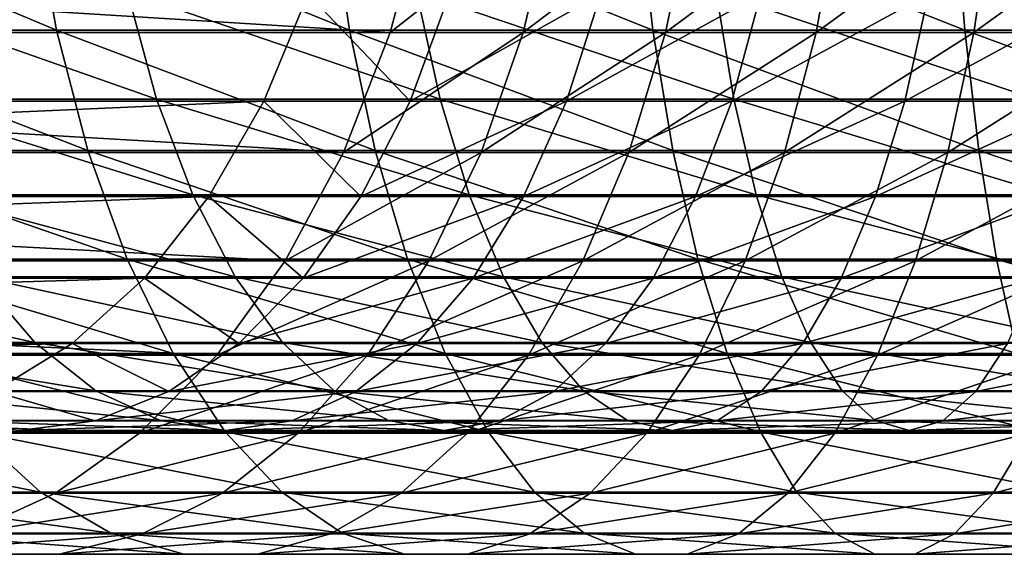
# Model space of a CAD drawing. Header units: metres. Extents: x -62 to 150, y -92 to 92.
# Tile 248 of 256: x 82.49 to 94.18, y -10.97 to -4.62. Entities that reach past the tile are written whole.
import ezdxf

# ---------------------------------------------------------------- set-up
doc = ezdxf.new("R2010")
doc.units = ezdxf.units.M
doc.layers.add('solid_500615', color=7, linetype='CONTINUOUS')

msp = doc.modelspace()

# ---------------------------------------------------------------- linework, layer by layer
at = {"layer": 'solid_500615'}
for points in [[(86.888771, -4.775686, -61.941223), (61.909496, -4.775686, -84.711288), (62.31477, -3.243879, -85.155876)], [(87.294044, -3.243879, -62.385815), (86.888771, -4.775686, -61.941223), (62.31477, -3.243879, -85.155876)], [(82.926659, -4.747501, -40.777466), (82.65509, -3.21399, -40.245552), (79.286926, -3.21399, -42.158733)], [(79.604713, -4.747501, -42.664394), (82.926659, -4.747501, -40.777466), (79.286926, -3.21399, -42.158733)], [(86.403229, -4.747501, -39.193398), (86.180031, -3.21399, -38.639442), (82.65509, -3.21399, -40.245552)], [(82.926659, -4.747501, -40.777466), (86.403229, -4.747501, -39.193398), (82.65509, -3.21399, -40.245552)], [(90.006882, -4.747501, -37.92474), (89.833824, -3.21399, -37.35313), (86.180031, -3.21399, -38.639442)], [(86.403229, -4.747501, -39.193398), (90.006882, -4.747501, -37.92474), (86.180031, -3.21399, -38.639442)], [(88.831917, -3.243879, -61.104496), (86.888771, -4.775686, -61.941223), (87.294044, -3.243879, -62.385815)], [(88.831917, -3.243879, -61.104496), (88.467781, -4.775686, -60.625629), (86.888771, -4.775686, -61.941223)], [(90.477623, -3.243879, -59.965), (90.157516, -4.775686, -59.455654), (88.467781, -4.775686, -60.625629)], [(88.831917, -3.243879, -61.104496), (90.477623, -3.243879, -59.965), (88.467781, -4.775686, -60.625629)], [(93.709061, -4.747501, -36.981541), (93.587517, -3.21399, -36.396809), (89.833824, -3.21399, -37.35313)], [(90.006882, -4.747501, -37.92474), (93.709061, -4.747501, -36.981541), (89.833824, -3.21399, -37.35313)], [(92.21814, -3.243879, -58.976353), (91.944595, -4.775686, -58.440559), (90.157516, -4.775686, -59.455654)], [(90.477623, -3.243879, -59.965), (92.21814, -3.243879, -58.976353), (90.157516, -4.775686, -59.455654)], [(94.039673, -3.243879, -58.146389), (93.81485, -4.775686, -57.588394), (91.944595, -4.775686, -58.440559)], [(92.21814, -3.243879, -58.976353), (94.039673, -3.243879, -58.146389), (91.944595, -4.775686, -58.440559)], [(97.480453, -4.747501, -36.371269), (97.411385, -3.21399, -35.778046), (93.587517, -3.21399, -36.396809)], [(93.709061, -4.747501, -36.981541), (97.480453, -4.747501, -36.371269), (93.587517, -3.21399, -36.396809)], [(95.927788, -3.243879, -57.481682), (95.753471, -4.775686, -56.905903), (93.81485, -4.775686, -57.588394)], [(94.039673, -3.243879, -58.146389), (95.927788, -3.243879, -57.481682), (93.81485, -4.775686, -57.588394)], [(85.914627, -4.315569, -60.872566), (60.935352, -4.315569, -83.642632), (60.409771, -5.587581, -83.066055)], [(85.389046, -5.587581, -60.29599), (85.914627, -4.315569, -60.872566), (60.409771, -5.587581, -83.066055)], [(80.492523, -4.291622, -43.816204), (83.770477, -4.291622, -41.972359), (84.115181, -5.565835, -42.668266)], [(80.492523, -4.291622, -43.816204), (84.115181, -5.565835, -42.668266), (80.900414, -5.565835, -44.477047)], [(83.770477, -4.291622, -41.972359), (87.201973, -4.291622, -40.433033), (87.480499, -5.565835, -41.157978)], [(83.770477, -4.291622, -41.972359), (87.480499, -5.565835, -41.157978), (84.115181, -5.565835, -42.668266)], [(87.123413, -5.587581, -58.851185), (85.914627, -4.315569, -60.872566), (85.389046, -5.587581, -60.29599)], [(87.123413, -5.587581, -58.851185), (87.593132, -4.315569, -59.474121), (85.914627, -4.315569, -60.872566)], [(87.123413, -5.587581, -58.851185), (89.389374, -4.315569, -58.230526), (87.593132, -4.315569, -59.474121)], [(87.123413, -5.587581, -58.851185), (88.979584, -5.587581, -57.566605), (89.389374, -4.315569, -58.230526)], [(87.201973, -4.291622, -40.433033), (90.758804, -4.291622, -39.210876), (90.96875, -5.565835, -39.958595)], [(87.201973, -4.291622, -40.433033), (90.96875, -5.565835, -39.958595), (87.480499, -5.565835, -41.157978)], [(88.979584, -5.587581, -57.566605), (91.289108, -4.315569, -57.151634), (89.389374, -4.315569, -58.230526)], [(88.979584, -5.587581, -57.566605), (90.942795, -5.587581, -56.452473), (91.289108, -4.315569, -57.151634)], [(90.758804, -4.291622, -39.210876), (94.41172, -4.291622, -38.315945), (94.551262, -5.565835, -39.079964)], [(90.758804, -4.291622, -39.210876), (94.551262, -5.565835, -39.079964), (90.96875, -5.565835, -39.958595)], [(90.942795, -5.587581, -56.452473), (93.277283, -4.315569, -56.246002), (91.289108, -4.315569, -57.151634)], [(90.942795, -5.587581, -56.452473), (92.997444, -5.587581, -55.517635), (93.277283, -4.315569, -56.246002)], [(92.997444, -5.587581, -55.517635), (95.338135, -4.315569, -55.520809), (93.277283, -4.315569, -56.246002)], [(92.997444, -5.587581, -55.517635), (95.127197, -5.587581, -54.769531), (95.338135, -4.315569, -55.520809)], [(86.334084, -6.200599, -61.332714), (61.354809, -6.200599, -84.102776), (61.909496, -4.775686, -84.711288)], [(86.888771, -4.775686, -61.941223), (86.334084, -6.200599, -61.332714), (61.909496, -4.775686, -84.711288)], [(83.299225, -6.174748, -41.507195), (82.926659, -4.747501, -40.777466), (79.604713, -4.747501, -42.664394)], [(80.040688, -6.174748, -43.358101), (83.299225, -6.174748, -41.507195), (79.604713, -4.747501, -42.664394)], [(86.709427, -6.174748, -39.953362), (86.403229, -4.747501, -39.193398), (82.926659, -4.747501, -40.777466)], [(83.299225, -6.174748, -41.507195), (86.709427, -6.174748, -39.953362), (82.926659, -4.747501, -40.777466)], [(88.467781, -4.775686, -60.625629), (86.334084, -6.200599, -61.332714), (86.888771, -4.775686, -61.941223)], [(88.467781, -4.775686, -60.625629), (87.969398, -6.200599, -59.970211), (86.334084, -6.200599, -61.332714)], [(90.244293, -6.174748, -38.70892), (90.006882, -4.747501, -37.92474), (86.403229, -4.747501, -39.193398)], [(86.709427, -6.174748, -39.953362), (90.244293, -6.174748, -38.70892), (86.403229, -4.747501, -39.193398)], [(90.157516, -4.775686, -59.455654), (89.719383, -6.200599, -58.758514), (87.969398, -6.200599, -59.970211)], [(88.467781, -4.775686, -60.625629), (90.157516, -4.775686, -59.455654), (87.969398, -6.200599, -59.970211)], [(91.944595, -4.775686, -58.440559), (91.570183, -6.200599, -57.707222), (89.719383, -6.200599, -58.758514)], [(90.157516, -4.775686, -59.455654), (91.944595, -4.775686, -58.440559), (89.719383, -6.200599, -58.758514)], [(93.875809, -6.174748, -37.783722), (93.709061, -4.747501, -36.981541), (90.006882, -4.747501, -37.92474)], [(90.244293, -6.174748, -38.70892), (93.875809, -6.174748, -37.783722), (90.006882, -4.747501, -37.92474)], [(93.81485, -4.775686, -57.588394), (93.507133, -6.200599, -56.824669), (91.570183, -6.200599, -57.707222)], [(91.944595, -4.775686, -58.440559), (93.81485, -4.775686, -57.588394), (91.570183, -6.200599, -57.707222)], [(95.753471, -4.775686, -56.905903), (95.514885, -6.200599, -56.117844), (93.507133, -6.200599, -56.824669)], [(93.81485, -4.775686, -57.588394), (95.753471, -4.775686, -56.905903), (93.507133, -6.200599, -56.824669)], [(97.575203, -6.174748, -37.185104), (97.480453, -4.747501, -36.371269), (93.709061, -4.747501, -36.981541)], [(93.875809, -6.174748, -37.783722), (97.575203, -6.174748, -37.185104), (93.709061, -4.747501, -36.981541)], [(85.389046, -5.587581, -60.29599), (60.409771, -5.587581, -83.066055), (59.756489, -6.721734, -82.349388)], [(84.735764, -6.721734, -59.579323), (85.389046, -5.587581, -60.29599), (59.756489, -6.721734, -82.349388)], [(80.900414, -5.565835, -44.477047), (84.544197, -6.702725, -43.534386), (81.408081, -6.702725, -45.299526)], [(80.900414, -5.565835, -44.477047), (84.115181, -5.565835, -42.668266), (84.544197, -6.702725, -43.534386)], [(84.115181, -5.565835, -42.668266), (87.827164, -6.702725, -42.060249), (84.544197, -6.702725, -43.534386)], [(84.115181, -5.565835, -42.668266), (87.480499, -5.565835, -41.157978), (87.827164, -6.702725, -42.060249)], [(86.539581, -6.721734, -58.076881), (85.389046, -5.587581, -60.29599), (84.735764, -6.721734, -59.579323)], [(86.539581, -6.721734, -58.076881), (87.123413, -5.587581, -58.851185), (85.389046, -5.587581, -60.29599)], [(86.539581, -6.721734, -58.076881), (88.979584, -5.587581, -57.566605), (87.123413, -5.587581, -58.851185)], [(86.539581, -6.721734, -58.076881), (88.470253, -6.721734, -56.741364), (88.979584, -5.587581, -57.566605)], [(87.480499, -5.565835, -41.157978), (91.230049, -6.702725, -40.889206), (87.827164, -6.702725, -42.060249)], [(87.480499, -5.565835, -41.157978), (90.96875, -5.565835, -39.958595), (91.230049, -6.702725, -40.889206)], [(88.470253, -6.721734, -56.741364), (90.942795, -5.587581, -56.452473), (88.979584, -5.587581, -57.566605)], [(88.470253, -6.721734, -56.741364), (90.512367, -6.721734, -55.58342), (90.942795, -5.587581, -56.452473)], [(90.512367, -6.721734, -55.58342), (92.997444, -5.587581, -55.517635), (90.942795, -5.587581, -56.452473)], [(90.512367, -6.721734, -55.58342), (92.649651, -6.721734, -54.612286), (92.997444, -5.587581, -55.517635)], [(90.96875, -5.565835, -39.958595), (94.72493, -6.702725, -40.030865), (91.230049, -6.702725, -40.889206)], [(90.96875, -5.565835, -39.958595), (94.551262, -5.565835, -39.079964), (94.72493, -6.702725, -40.030865)], [(92.649651, -6.721734, -54.612286), (95.127197, -5.587581, -54.769531), (92.997444, -5.587581, -55.517635)], [(92.649651, -6.721734, -54.612286), (94.865059, -6.721734, -53.835709), (95.127197, -5.587581, -54.769531)], [(83.764442, -7.463787, -42.418396), (83.299225, -6.174748, -41.507195), (80.040688, -6.174748, -43.358101)], [(80.585091, -7.463787, -44.224327), (83.764442, -7.463787, -42.418396), (80.040688, -6.174748, -43.358101)], [(87.091782, -7.463787, -40.902325), (86.709427, -6.174748, -39.953362), (83.299225, -6.174748, -41.507195)], [(83.764442, -7.463787, -42.418396), (87.091782, -7.463787, -40.902325), (83.299225, -6.174748, -41.507195)], [(90.540749, -7.463787, -39.688118), (90.244293, -6.174748, -38.70892), (86.709427, -6.174748, -39.953362)], [(87.091782, -7.463787, -40.902325), (90.540749, -7.463787, -39.688118), (86.709427, -6.174748, -39.953362)], [(94.084015, -7.463787, -38.785404), (93.875809, -6.174748, -37.783722), (90.244293, -6.174748, -38.70892)], [(90.540749, -7.463787, -39.688118), (94.084015, -7.463787, -38.785404), (90.244293, -6.174748, -38.70892)], [(97.69352, -7.463787, -38.201332), (97.575203, -6.174748, -37.185104), (93.875809, -6.174748, -37.783722)], [(94.084015, -7.463787, -38.785404), (97.69352, -7.463787, -38.201332), (93.875809, -6.174748, -37.783722)], [(85.642387, -7.486724, -60.573914), (60.663113, -7.486724, -83.343979), (61.354809, -6.200599, -84.102776)], [(86.334084, -6.200599, -61.332714), (85.642387, -7.486724, -60.573914), (61.354809, -6.200599, -84.102776)], [(87.969398, -6.200599, -59.970211), (85.642387, -7.486724, -60.573914), (86.334084, -6.200599, -61.332714)], [(87.969398, -6.200599, -59.970211), (87.347916, -7.486724, -59.152908), (85.642387, -7.486724, -60.573914)], [(89.719383, -6.200599, -58.758514), (89.173042, -7.486724, -57.889187), (87.347916, -7.486724, -59.152908)], [(87.969398, -6.200599, -59.970211), (89.719383, -6.200599, -58.758514), (87.347916, -7.486724, -59.152908)], [(91.570183, -6.200599, -57.707222), (91.103302, -7.486724, -56.792759), (89.173042, -7.486724, -57.889187)], [(89.719383, -6.200599, -58.758514), (91.570183, -6.200599, -57.707222), (89.173042, -7.486724, -57.889187)], [(93.507133, -6.200599, -56.824669), (93.123413, -7.486724, -55.872314), (91.103302, -7.486724, -56.792759)], [(91.570183, -6.200599, -57.707222), (93.507133, -6.200599, -56.824669), (91.103302, -7.486724, -56.792759)], [(95.514885, -6.200599, -56.117844), (95.217369, -7.486724, -55.135139), (93.123413, -7.486724, -55.872314)], [(93.507133, -6.200599, -56.824669), (95.514885, -6.200599, -56.117844), (93.123413, -7.486724, -55.872314)], [(84.735764, -6.721734, -59.579323), (59.756489, -6.721734, -82.349388), (58.991623, -7.690045, -81.510315)], [(83.970901, -7.690045, -58.74025), (84.735764, -6.721734, -59.579323), (58.991623, -7.690045, -81.510315)], [(81.408081, -6.702725, -45.299526), (85.046944, -7.674243, -44.549358), (82.002983, -7.674243, -46.263359)], [(81.408081, -6.702725, -45.299526), (84.544197, -6.702725, -43.534386), (85.046944, -7.674243, -44.549358)], [(85.856026, -7.690045, -57.170334), (84.735764, -6.721734, -59.579323), (83.970901, -7.690045, -58.74025)], [(84.544197, -6.702725, -43.534386), (88.233398, -7.674243, -43.11758), (85.046944, -7.674243, -44.549358)], [(84.544197, -6.702725, -43.534386), (87.827164, -6.702725, -42.060249), (88.233398, -7.674243, -43.11758)], [(85.856026, -7.690045, -57.170334), (86.539581, -6.721734, -58.076881), (84.735764, -6.721734, -59.579323)], [(85.856026, -7.690045, -57.170334), (88.470253, -6.721734, -56.741364), (86.539581, -6.721734, -58.076881)], [(85.856026, -7.690045, -57.170334), (87.873917, -7.690045, -55.775177), (88.470253, -6.721734, -56.741364)], [(87.827164, -6.702725, -42.060249), (91.536255, -7.674243, -41.979752), (88.233398, -7.674243, -43.11758)], [(87.827164, -6.702725, -42.060249), (91.230049, -6.702725, -40.889206), (91.536255, -7.674243, -41.979752)], [(87.873917, -7.690045, -55.775177), (90.512367, -6.721734, -55.58342), (88.470253, -6.721734, -56.741364)], [(87.873917, -7.690045, -55.775177), (90.008415, -7.690045, -54.565945), (90.512367, -6.721734, -55.58342)], [(90.008415, -7.690045, -54.565945), (92.649651, -6.721734, -54.612286), (90.512367, -6.721734, -55.58342)], [(90.008415, -7.690045, -54.565945), (92.242447, -7.690045, -53.552319), (92.649651, -6.721734, -54.612286)], [(91.230049, -6.702725, -40.889206), (94.928452, -7.674243, -41.145191), (91.536255, -7.674243, -41.979752)], [(91.230049, -6.702725, -40.889206), (94.72493, -6.702725, -40.030865), (94.928452, -7.674243, -41.145191)], [(92.242447, -7.690045, -53.552319), (94.865059, -6.721734, -53.835709), (92.649651, -6.721734, -54.612286)], [(92.242447, -7.690045, -53.552319), (94.558136, -7.690045, -52.742413), (94.865059, -6.721734, -53.835709)], [(84.311897, -8.585763, -43.490681), (83.764442, -7.463787, -42.418396), (80.585091, -7.463787, -44.224327)], [(81.225723, -8.585763, -45.243687), (84.311897, -8.585763, -43.490681), (80.585091, -7.463787, -44.224327)], [(87.541725, -8.585763, -42.019039), (87.091782, -7.463787, -40.902325), (83.764442, -7.463787, -42.418396)], [(84.311897, -8.585763, -43.490681), (87.541725, -8.585763, -42.019039), (83.764442, -7.463787, -42.418396)], [(90.88961, -8.585763, -40.840424), (90.540749, -7.463787, -39.688118), (87.091782, -7.463787, -40.902325)], [(87.541725, -8.585763, -42.019039), (90.88961, -8.585763, -40.840424), (87.091782, -7.463787, -40.902325)], [(94.329041, -8.585763, -39.964165), (94.084015, -7.463787, -38.785404), (90.540749, -7.463787, -39.688118)], [(90.88961, -8.585763, -40.840424), (94.329041, -8.585763, -39.964165), (90.540749, -7.463787, -39.688118)], [(97.832756, -8.585763, -39.397209), (97.69352, -7.463787, -38.201332), (94.084015, -7.463787, -38.785404)], [(94.329041, -8.585763, -39.964165), (97.832756, -8.585763, -39.397209), (94.084015, -7.463787, -38.785404)], [(84.829178, -8.605274, -59.681797), (59.849899, -8.605274, -82.451859), (60.663113, -7.486724, -83.343979)], [(85.642387, -7.486724, -60.573914), (84.829178, -8.605274, -59.681797), (60.663113, -7.486724, -83.343979)], [(87.347916, -7.486724, -59.152908), (84.829178, -8.605274, -59.681797), (85.642387, -7.486724, -60.573914)], [(87.347916, -7.486724, -59.152908), (86.617249, -8.605274, -58.192017), (84.829178, -8.605274, -59.681797)], [(89.173042, -7.486724, -57.889187), (88.530708, -8.605274, -56.86713), (86.617249, -8.605274, -58.192017)], [(87.347916, -7.486724, -59.152908), (89.173042, -7.486724, -57.889187), (86.617249, -8.605274, -58.192017)], [(91.103302, -7.486724, -56.792759), (90.554398, -8.605274, -55.71764), (88.530708, -8.605274, -56.86713)], [(89.173042, -7.486724, -57.889187), (91.103302, -7.486724, -56.792759), (88.530708, -8.605274, -56.86713)], [(93.123413, -7.486724, -55.872314), (92.672279, -8.605274, -54.752644), (90.554398, -8.605274, -55.71764)], [(91.103302, -7.486724, -56.792759), (93.123413, -7.486724, -55.872314), (90.554398, -8.605274, -55.71764)], [(95.217369, -7.486724, -55.135139), (94.867584, -8.605274, -53.97979), (92.672279, -8.605274, -54.752644)], [(93.123413, -7.486724, -55.872314), (95.217369, -7.486724, -55.135139), (92.672279, -8.605274, -54.752644)], [(83.970901, -7.690045, -58.74025), (58.991623, -7.690045, -81.510315), (58.134045, -8.468623, -80.569534)], [(83.113319, -8.468623, -57.799469), (83.970901, -7.690045, -58.74025), (58.134045, -8.468623, -80.569534)], [(79.12645, -7.674243, -48.245541), (82.670448, -8.456417, -47.344757), (79.891541, -8.456417, -49.260204)], [(79.12645, -7.674243, -48.245541), (82.002983, -7.674243, -46.263359), (82.670448, -8.456417, -47.344757)], [(82.002983, -7.674243, -46.263359), (85.611015, -8.456417, -45.688137), (82.670448, -8.456417, -47.344757)], [(82.002983, -7.674243, -46.263359), (85.046944, -7.674243, -44.549358), (85.611015, -8.456417, -45.688137)], [(85.089607, -8.468623, -56.153904), (83.970901, -7.690045, -58.74025), (83.113319, -8.468623, -57.799469)], [(85.089607, -8.468623, -56.153904), (85.856026, -7.690045, -57.170334), (83.970901, -7.690045, -58.74025)], [(85.046944, -7.674243, -44.549358), (88.689186, -8.456417, -44.303886), (85.611015, -8.456417, -45.688137)], [(85.046944, -7.674243, -44.549358), (88.233398, -7.674243, -43.11758), (88.689186, -8.456417, -44.303886)], [(85.089607, -8.468623, -56.153904), (87.873917, -7.690045, -55.775177), (85.856026, -7.690045, -57.170334)], [(85.089607, -8.468623, -56.153904), (87.205276, -8.468623, -54.691887), (87.873917, -7.690045, -55.775177)], [(87.205276, -8.468623, -54.691887), (90.008415, -7.690045, -54.565945), (87.873917, -7.690045, -55.775177)], [(87.205276, -8.468623, -54.691887), (89.443352, -8.468623, -53.425159), (90.008415, -7.690045, -54.565945)], [(88.233398, -7.674243, -43.11758), (91.879807, -8.456417, -43.203327), (88.689186, -8.456417, -44.303886)], [(88.233398, -7.674243, -43.11758), (91.536255, -7.674243, -41.979752), (91.879807, -8.456417, -43.203327)], [(89.443352, -8.468623, -53.425159), (92.242447, -7.690045, -53.552319), (90.008415, -7.690045, -54.565945)], [(89.443352, -8.468623, -53.425159), (91.785851, -8.468623, -52.363899), (92.242447, -7.690045, -53.552319)], [(91.536255, -7.674243, -41.979752), (95.156792, -8.456417, -42.395451), (91.879807, -8.456417, -43.203327)], [(91.536255, -7.674243, -41.979752), (94.928452, -7.674243, -41.145191), (95.156792, -8.456417, -42.395451)], [(91.785851, -8.468623, -52.363899), (94.558136, -7.690045, -52.742413), (92.242447, -7.690045, -53.552319)], [(91.785851, -8.468623, -52.363899), (94.213959, -8.468623, -51.516624), (94.558136, -7.690045, -52.742413)], [(83.113319, -8.468623, -57.799469), (58.134045, -8.468623, -80.569534), (57.204918, -9.03826, -79.550255)], [(82.184189, -9.03826, -56.78019), (83.113319, -8.468623, -57.799469), (57.204918, -9.03826, -79.550255)], [(79.891541, -8.456417, -49.260204), (83.39402, -9.029951, -48.517044), (80.720932, -9.029951, -50.360146)], [(79.891541, -8.456417, -49.260204), (82.670448, -8.456417, -47.344757), (83.39402, -9.029951, -48.517044)], [(84.259239, -9.03826, -55.05267), (83.113319, -8.468623, -57.799469), (82.184189, -9.03826, -56.78019)], [(82.670448, -8.456417, -47.344757), (86.222488, -9.029951, -46.922626), (83.39402, -9.029951, -48.517044)], [(82.670448, -8.456417, -47.344757), (85.611015, -8.456417, -45.688137), (86.222488, -9.029951, -46.922626)], [(84.259239, -9.03826, -55.05267), (85.089607, -8.468623, -56.153904), (83.113319, -8.468623, -57.799469)], [(84.259239, -9.03826, -55.05267), (87.205276, -8.468623, -54.691887), (85.089607, -8.468623, -56.153904)], [(84.259239, -9.03826, -55.05267), (86.480858, -9.03826, -53.518215), (87.205276, -8.468623, -54.691887)], [(85.611015, -8.456417, -45.688137), (89.183281, -9.029951, -45.589905), (86.222488, -9.029951, -46.922626)], [(85.611015, -8.456417, -45.688137), (88.689186, -8.456417, -44.303886), (89.183281, -9.029951, -45.589905)], [(86.480858, -9.03826, -53.518215), (89.443352, -8.468623, -53.425159), (87.205276, -8.468623, -54.691887)], [(86.480858, -9.03826, -53.518215), (88.831146, -9.03826, -52.189201), (89.443352, -8.468623, -53.425159)], [(88.689186, -8.456417, -44.303886), (92.252235, -9.029951, -44.529747), (89.183281, -9.029951, -45.589905)], [(88.689186, -8.456417, -44.303886), (91.879807, -8.456417, -43.203327), (92.252235, -9.029951, -44.529747)], [(88.831146, -9.03826, -52.189201), (91.785851, -8.468623, -52.363899), (89.443352, -8.468623, -53.425159)], [(88.831146, -9.03826, -52.189201), (91.291153, -9.03826, -51.076332), (91.785851, -8.468623, -52.363899)], [(91.291153, -9.03826, -51.076332), (94.213959, -8.468623, -51.516624), (91.785851, -8.468623, -52.363899)], [(91.291153, -9.03826, -51.076332), (93.841064, -9.03826, -50.188583), (94.213959, -8.468623, -51.516624)], [(91.879807, -8.456417, -43.203327), (95.404327, -9.029951, -43.750797), (92.252235, -9.029951, -44.529747)], [(91.879807, -8.456417, -43.203327), (95.156792, -8.456417, -42.395451), (95.404327, -9.029951, -43.750797)], [(93.841064, -9.03826, -50.188583), (96.708168, -8.468623, -50.890148), (94.213959, -8.468623, -51.516624)], [(93.841064, -9.03826, -50.188583), (96.46032, -9.03826, -49.533112), (96.708168, -8.468623, -50.890148)], [(83.912643, -9.531213, -58.676342), (58.933369, -9.531213, -81.446404), (59.849899, -8.605274, -82.451859)], [(84.829178, -8.605274, -59.681797), (83.912643, -9.531213, -58.676342), (59.849899, -8.605274, -82.451859)], [(84.929344, -9.515565, -44.70005), (84.311897, -8.585763, -43.490681), (81.225723, -8.585763, -45.243687)], [(81.948257, -9.515565, -46.39336), (84.929344, -9.515565, -44.70005), (81.225723, -8.585763, -45.243687)], [(86.617249, -8.605274, -58.192017), (83.912643, -9.531213, -58.676342), (84.829178, -8.605274, -59.681797)], [(86.617249, -8.605274, -58.192017), (85.793755, -9.531213, -57.109047), (83.912643, -9.531213, -58.676342)], [(88.049187, -9.515565, -43.278519), (87.541725, -8.585763, -42.019039), (84.311897, -8.585763, -43.490681)], [(84.929344, -9.515565, -44.70005), (88.049187, -9.515565, -43.278519), (84.311897, -8.585763, -43.490681)], [(88.530708, -8.605274, -56.86713), (87.80677, -9.531213, -55.715225), (85.793755, -9.531213, -57.109047)], [(86.617249, -8.605274, -58.192017), (88.530708, -8.605274, -56.86713), (85.793755, -9.531213, -57.109047)], [(91.283073, -9.515565, -42.140038), (90.88961, -8.585763, -40.840424), (87.541725, -8.585763, -42.019039)], [(88.049187, -9.515565, -43.278519), (91.283073, -9.515565, -42.140038), (87.541725, -8.585763, -42.019039)], [(90.554398, -8.605274, -55.71764), (89.935753, -9.531213, -54.50592), (87.80677, -9.531213, -55.715225)], [(88.530708, -8.605274, -56.86713), (90.554398, -8.605274, -55.71764), (87.80677, -9.531213, -55.715225)], [(92.672279, -8.605274, -54.752644), (92.163834, -9.531213, -53.490715), (89.935753, -9.531213, -54.50592)], [(90.554398, -8.605274, -55.71764), (92.672279, -8.605274, -54.752644), (89.935753, -9.531213, -54.50592)], [(94.605377, -9.515565, -41.293617), (94.329041, -8.585763, -39.964165), (90.88961, -8.585763, -40.840424)], [(91.283073, -9.515565, -42.140038), (94.605377, -9.515565, -41.293617), (90.88961, -8.585763, -40.840424)], [(94.867584, -8.605274, -53.97979), (94.473358, -9.531213, -52.67765), (92.163834, -9.531213, -53.490715)], [(92.672279, -8.605274, -54.752644), (94.867584, -8.605274, -53.97979), (92.163834, -9.531213, -53.490715)], [(80.720932, -9.029951, -50.360146), (84.15583, -9.380693, -49.751293), (81.594162, -9.380693, -51.51823)], [(80.720932, -9.029951, -50.360146), (83.39402, -9.029951, -48.517044), (84.15583, -9.380693, -49.751293)], [(83.385414, -9.384899, -53.893795), (82.184189, -9.03826, -56.78019), (81.206436, -9.384899, -55.707569)], [(83.385414, -9.384899, -53.893795), (84.259239, -9.03826, -55.05267), (82.184189, -9.03826, -56.78019)], [(83.385414, -9.384899, -53.893795), (86.480858, -9.03826, -53.518215), (84.259239, -9.03826, -55.05267)], [(83.385414, -9.384899, -53.893795), (85.718529, -9.384899, -52.283115), (86.480858, -9.03826, -53.518215)], [(83.39402, -9.029951, -48.517044), (86.866295, -9.380693, -48.222374), (84.15583, -9.380693, -49.751293)], [(83.39402, -9.029951, -48.517044), (86.222488, -9.029951, -46.922626), (86.866295, -9.380693, -48.222374)], [(85.718529, -9.384899, -52.283115), (88.831146, -9.03826, -52.189201), (86.480858, -9.03826, -53.518215)], [(85.718529, -9.384899, -52.283115), (88.186905, -9.384899, -50.888554), (88.831146, -9.03826, -52.189201)], [(86.222488, -9.029951, -46.922626), (89.703499, -9.380693, -46.943905), (86.866295, -9.380693, -48.222374)], [(86.222488, -9.029951, -46.922626), (89.183281, -9.029951, -45.589905), (89.703499, -9.380693, -46.943905)], [(88.186905, -9.384899, -50.888554), (91.291153, -9.03826, -51.076332), (88.831146, -9.03826, -52.189201)], [(88.186905, -9.384899, -50.888554), (90.770592, -9.384899, -49.721382), (91.291153, -9.03826, -51.076332)], [(89.183281, -9.029951, -45.589905), (92.644356, -9.380693, -45.926289), (89.703499, -9.380693, -46.943905)], [(89.183281, -9.029951, -45.589905), (92.252235, -9.029951, -44.529747), (92.644356, -9.380693, -45.926289)], [(90.770592, -9.384899, -49.721382), (93.841064, -9.03826, -50.188583), (91.291153, -9.03826, -51.076332)], [(90.770592, -9.384899, -49.721382), (93.448685, -9.384899, -48.791046), (93.841064, -9.03826, -50.188583)], [(92.252235, -9.029951, -44.529747), (95.664948, -9.380693, -45.177803), (92.644356, -9.380693, -45.926289)], [(92.252235, -9.029951, -44.529747), (95.404327, -9.029951, -43.750797), (95.664948, -9.380693, -45.177803)], [(93.448685, -9.384899, -48.791046), (96.46032, -9.03826, -49.533112), (93.841064, -9.03826, -50.188583)], [(93.448685, -9.384899, -48.791046), (96.199532, -9.384899, -48.105068), (96.46032, -9.03826, -49.533112)], [(82.489693, -9.49999, -52.705879), (83.385414, -9.384899, -53.893795), (81.206436, -9.384899, -55.707569)], [(81.594162, -9.380693, -51.51823), (84.937096, -9.49999, -51.017063), (82.489693, -9.49999, -52.705879)], [(81.594162, -9.380693, -51.51823), (84.15583, -9.380693, -49.751293), (84.937096, -9.49999, -51.017063)], [(82.489693, -9.49999, -52.705879), (85.718529, -9.384899, -52.283115), (83.385414, -9.384899, -53.893795)], [(82.489693, -9.49999, -52.705879), (84.937096, -9.49999, -51.017063), (85.718529, -9.384899, -52.283115)], [(84.15583, -9.380693, -49.751293), (87.526527, -9.49999, -49.555309), (84.937096, -9.49999, -51.017063)], [(84.15583, -9.380693, -49.751293), (86.866295, -9.380693, -48.222374), (87.526527, -9.49999, -49.555309)], [(84.937096, -9.49999, -51.017063), (88.186905, -9.384899, -50.888554), (85.718529, -9.384899, -52.283115)], [(84.937096, -9.49999, -51.017063), (87.526527, -9.49999, -49.555309), (88.186905, -9.384899, -50.888554)], [(86.866295, -9.380693, -48.222374), (90.236992, -9.49999, -48.332481), (87.526527, -9.49999, -49.555309)], [(86.866295, -9.380693, -48.222374), (89.703499, -9.380693, -46.943905), (90.236992, -9.49999, -48.332481)], [(87.526527, -9.49999, -49.555309), (90.770592, -9.384899, -49.721382), (88.186905, -9.384899, -50.888554)], [(87.526527, -9.49999, -49.555309), (90.236992, -9.49999, -48.332481), (90.770592, -9.384899, -49.721382)], [(89.703499, -9.380693, -46.943905), (93.046486, -9.49999, -47.358498), (90.236992, -9.49999, -48.332481)], [(89.703499, -9.380693, -46.943905), (92.644356, -9.380693, -45.926289), (93.046486, -9.49999, -47.358498)], [(90.236992, -9.49999, -48.332481), (93.448685, -9.384899, -48.791046), (90.770592, -9.384899, -49.721382)], [(90.236992, -9.49999, -48.332481), (93.046486, -9.49999, -47.358498), (93.448685, -9.384899, -48.791046)], [(92.644356, -9.380693, -45.926289), (95.93222, -9.49999, -46.641262), (93.046486, -9.49999, -47.358498)], [(92.644356, -9.380693, -45.926289), (95.664948, -9.380693, -45.177803), (95.93222, -9.49999, -46.641262)], [(93.046486, -9.49999, -47.358498), (96.199532, -9.384899, -48.105068), (93.448685, -9.384899, -48.791046)], [(93.046486, -9.49999, -47.358498), (95.93222, -9.49999, -46.641262), (96.199532, -9.384899, -48.105068)], [(82.913307, -10.243814, -57.580048), (57.934029, -10.243814, -80.350113), (58.933369, -9.531213, -81.446404)], [(83.912643, -9.531213, -58.676342), (82.913307, -10.243814, -57.580048), (58.933369, -9.531213, -81.446404)], [(82.736519, -10.23238, -47.647617), (81.948257, -9.515565, -46.39336), (79.129555, -9.515565, -48.345043)], [(80.026222, -10.23238, -49.524239), (82.736519, -10.23238, -47.647617), (79.129555, -9.515565, -48.345043)], [(85.602959, -10.23238, -46.019428), (84.929344, -9.515565, -44.70005), (81.948257, -9.515565, -46.39336)], [(82.736519, -10.23238, -47.647617), (85.602959, -10.23238, -46.019428), (81.948257, -9.515565, -46.39336)], [(85.793755, -9.531213, -57.109047), (82.913307, -10.243814, -57.580048), (83.912643, -9.531213, -58.676342)], [(85.793755, -9.531213, -57.109047), (84.895851, -10.243814, -55.928234), (82.913307, -10.243814, -57.580048)], [(87.80677, -9.531213, -55.715225), (87.017426, -10.243814, -54.459248), (84.895851, -10.243814, -55.928234)], [(85.793755, -9.531213, -57.109047), (87.80677, -9.531213, -55.715225), (84.895851, -10.243814, -55.928234)], [(88.602814, -10.23238, -44.652569), (88.049187, -9.515565, -43.278519), (84.929344, -9.515565, -44.70005)], [(85.602959, -10.23238, -46.019428), (88.602814, -10.23238, -44.652569), (84.929344, -9.515565, -44.70005)], [(89.935753, -9.531213, -54.50592), (89.261215, -10.243814, -53.184734), (87.017426, -10.243814, -54.459248)], [(87.80677, -9.531213, -55.715225), (89.935753, -9.531213, -54.50592), (87.017426, -10.243814, -54.459248)], [(91.712326, -10.23238, -43.557873), (91.283073, -9.515565, -42.140038), (88.049187, -9.515565, -43.278519)], [(88.602814, -10.23238, -44.652569), (91.712326, -10.23238, -43.557873), (88.049187, -9.515565, -43.278519)], [(92.163834, -9.531213, -53.490715), (91.609451, -10.243814, -52.114784), (89.261215, -10.243814, -53.184734)], [(89.935753, -9.531213, -54.50592), (92.163834, -9.531213, -53.490715), (89.261215, -10.243814, -53.184734)], [(94.90686, -10.23238, -42.744003), (94.605377, -9.515565, -41.293617), (91.283073, -9.515565, -42.140038)], [(91.712326, -10.23238, -43.557873), (94.90686, -10.23238, -42.744003), (91.283073, -9.515565, -42.140038)], [(94.473358, -9.531213, -52.67765), (94.043518, -10.243814, -51.257874), (91.609451, -10.243814, -52.114784)], [(92.163834, -9.531213, -53.490715), (94.473358, -9.531213, -52.67765), (91.609451, -10.243814, -52.114784)], [(96.846031, -9.531213, -52.07317), (96.544144, -10.243814, -50.620792), (94.043518, -10.243814, -51.257874)], [(94.473358, -9.531213, -52.67765), (96.846031, -9.531213, -52.07317), (94.043518, -10.243814, -51.257874)], [(82.913307, -10.243814, -57.580048), (81.853531, -10.727129, -56.41745), (57.934029, -10.243814, -80.350113)], [(83.572868, -10.720164, -48.978382), (82.736519, -10.23238, -47.647617), (80.026222, -10.23238, -49.524239)], [(80.977585, -10.720164, -50.775364), (83.572868, -10.720164, -48.978382), (80.026222, -10.23238, -49.524239)], [(84.895851, -10.243814, -55.928234), (81.853531, -10.727129, -56.41745), (82.913307, -10.243814, -57.580048)], [(84.895851, -10.243814, -55.928234), (83.943657, -10.727129, -54.67601), (81.853531, -10.727129, -56.41745)], [(86.317657, -10.720164, -47.419289), (85.602959, -10.23238, -46.019428), (82.736519, -10.23238, -47.647617)], [(83.572868, -10.720164, -48.978382), (86.317657, -10.720164, -47.419289), (82.736519, -10.23238, -47.647617)], [(87.017426, -10.243814, -54.459248), (86.180351, -10.727129, -53.127316), (83.943657, -10.727129, -54.67601)], [(84.895851, -10.243814, -55.928234), (87.017426, -10.243814, -54.459248), (83.943657, -10.727129, -54.67601)], [(89.190208, -10.720164, -46.110435), (88.602814, -10.23238, -44.652569), (85.602959, -10.23238, -46.019428)], [(86.317657, -10.720164, -47.419289), (89.190208, -10.720164, -46.110435), (85.602959, -10.23238, -46.019428)], [(89.261215, -10.243814, -53.184734), (88.545891, -10.727129, -51.783646), (86.180351, -10.727129, -53.127316)], [(87.017426, -10.243814, -54.459248), (89.261215, -10.243814, -53.184734), (86.180351, -10.727129, -53.127316)], [(91.609451, -10.243814, -52.114784), (91.021538, -10.727129, -50.655636), (88.545891, -10.727129, -51.783646)], [(89.261215, -10.243814, -53.184734), (91.609451, -10.243814, -52.114784), (88.545891, -10.727129, -51.783646)], [(92.167763, -10.720164, -45.062191), (91.712326, -10.23238, -43.557873), (88.602814, -10.23238, -44.652569)], [(89.190208, -10.720164, -46.110435), (92.167763, -10.720164, -45.062191), (88.602814, -10.23238, -44.652569)], [(94.043518, -10.243814, -51.257874), (93.587685, -10.727129, -49.752232), (91.021538, -10.727129, -50.655636)], [(91.609451, -10.243814, -52.114784), (94.043518, -10.243814, -51.257874), (91.021538, -10.727129, -50.655636)], [(95.22673, -10.720164, -44.282864), (94.90686, -10.23238, -42.744003), (91.712326, -10.23238, -43.557873)], [(92.167763, -10.720164, -45.062191), (95.22673, -10.720164, -44.282864), (91.712326, -10.23238, -43.557873)], [(96.544144, -10.243814, -50.620792), (96.223991, -10.727129, -49.080582), (93.587685, -10.727129, -49.752232)], [(94.043518, -10.243814, -51.257874), (96.544144, -10.243814, -50.620792), (93.587685, -10.727129, -49.752232)], [(83.943657, -10.727129, -54.67601), (80.757042, -10.970339, -55.214581), (81.853531, -10.727129, -56.41745)], [(83.943657, -10.727129, -54.67601), (82.958473, -10.970339, -53.380402), (80.757042, -10.970339, -55.214581)], [(84.438576, -10.967999, -50.355865), (83.572868, -10.720164, -48.978382), (80.977585, -10.720164, -50.775364)], [(81.962349, -10.967999, -52.070412), (84.438576, -10.967999, -50.355865), (80.977585, -10.720164, -50.775364)], [(86.180351, -10.727129, -53.127316), (85.31427, -10.970339, -51.749241), (82.958473, -10.970339, -53.380402)], [(83.943657, -10.727129, -54.67601), (86.180351, -10.727129, -53.127316), (82.958473, -10.970339, -53.380402)], [(87.057449, -10.967999, -48.868294), (86.317657, -10.720164, -47.419289), (83.572868, -10.720164, -48.978382)], [(84.438576, -10.967999, -50.355865), (87.057449, -10.967999, -48.868294), (83.572868, -10.720164, -48.978382)], [(88.545891, -10.727129, -51.783646), (87.805779, -10.970339, -50.334015), (85.31427, -10.970339, -51.749241)], [(86.180351, -10.727129, -53.127316), (88.545891, -10.727129, -51.783646), (85.31427, -10.970339, -51.749241)], [(89.798225, -10.967999, -47.619484), (89.190208, -10.720164, -46.110435), (86.317657, -10.720164, -47.419289)], [(87.057449, -10.967999, -48.868294), (89.798225, -10.967999, -47.619484), (86.317657, -10.720164, -47.419289)], [(91.021538, -10.727129, -50.655636), (90.413261, -10.970339, -49.145939), (87.805779, -10.970339, -50.334015)], [(88.545891, -10.727129, -51.783646), (91.021538, -10.727129, -50.655636), (87.805779, -10.970339, -50.334015)], [(92.639191, -10.967999, -46.619328), (92.167763, -10.720164, -45.062191), (89.190208, -10.720164, -46.110435)], [(89.798225, -10.967999, -47.619484), (92.639191, -10.967999, -46.619328), (89.190208, -10.720164, -46.110435)], [(93.587685, -10.727129, -49.752232), (93.116051, -10.970339, -48.194427), (90.413261, -10.970339, -49.145939)], [(91.021538, -10.727129, -50.655636), (93.587685, -10.727129, -49.752232), (90.413261, -10.970339, -49.145939)], [(95.557831, -10.967999, -45.875751), (95.22673, -10.720164, -44.282864), (92.167763, -10.720164, -45.062191)], [(92.639191, -10.967999, -46.619328), (95.557831, -10.967999, -45.875751), (92.167763, -10.720164, -45.062191)], [(96.223991, -10.727129, -49.080582), (95.892746, -10.970339, -47.487011), (93.116051, -10.970339, -48.194427)], [(93.587685, -10.727129, -49.752232), (96.223991, -10.727129, -49.080582), (93.116051, -10.970339, -48.194427)], [(82.958473, -10.970339, -53.380402), (81.962349, -10.967999, -52.070412), (79.648384, -10.967999, -53.998352)], [(82.958473, -10.970339, -53.380402), (79.648384, -10.967999, -53.998352), (80.757042, -10.970339, -55.214581)], [(85.31427, -10.970339, -51.749241), (84.438576, -10.967999, -50.355865), (81.962349, -10.967999, -52.070412)], [(82.958473, -10.970339, -53.380402), (85.31427, -10.970339, -51.749241), (81.962349, -10.967999, -52.070412)], [(87.805779, -10.970339, -50.334015), (87.057449, -10.967999, -48.868294), (84.438576, -10.967999, -50.355865)], [(85.31427, -10.970339, -51.749241), (87.805779, -10.970339, -50.334015), (84.438576, -10.967999, -50.355865)], [(90.413261, -10.970339, -49.145939), (89.798225, -10.967999, -47.619484), (87.057449, -10.967999, -48.868294)], [(87.805779, -10.970339, -50.334015), (90.413261, -10.970339, -49.145939), (87.057449, -10.967999, -48.868294)], [(93.116051, -10.970339, -48.194427), (92.639191, -10.967999, -46.619328), (89.798225, -10.967999, -47.619484)], [(90.413261, -10.970339, -49.145939), (93.116051, -10.970339, -48.194427), (89.798225, -10.967999, -47.619484)], [(95.892746, -10.970339, -47.487011), (95.557831, -10.967999, -45.875751), (92.639191, -10.967999, -46.619328)], [(93.116051, -10.970339, -48.194427), (95.892746, -10.970339, -47.487011), (92.639191, -10.967999, -46.619328)]]:
    msp.add_3dface(points, dxfattribs=at)

doc.saveas('drawing.dxf')
